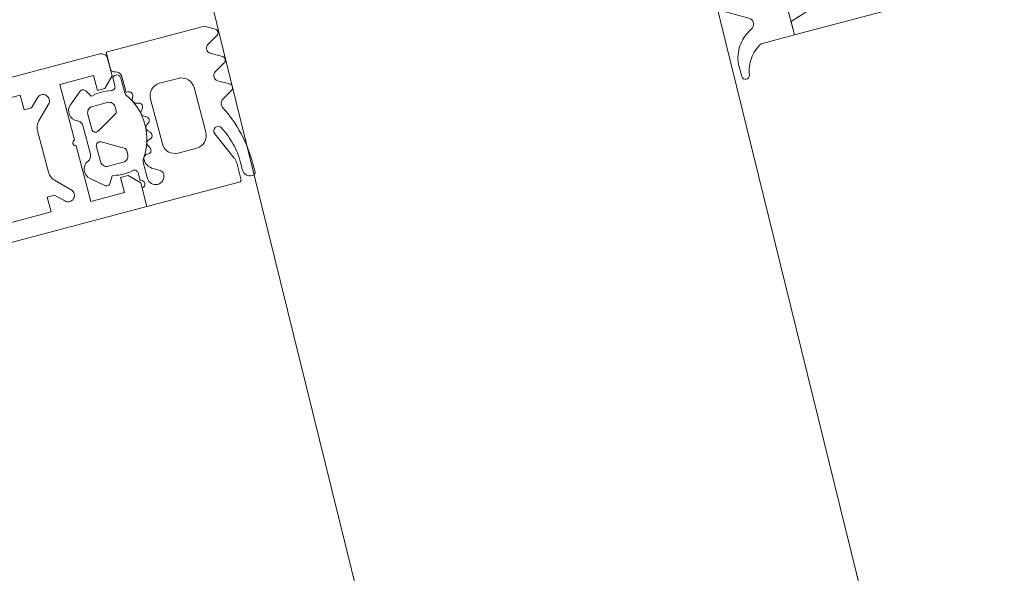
# Model space of a CAD drawing. Header units: millimetres. Extents: x -62314 to 79800, y -34032 to 28340.
# Tile 190 of 256: x 65907 to 65983, y -4474 to -4431. Entities that reach past the tile are written whole.
import ezdxf

# ---------------------------------------------------------------- set-up
doc = ezdxf.new("R2010")
doc.units = ezdxf.units.MM
doc.header["$LTSCALE"] = 508
doc.header["$PDMODE"] = 1
doc.header["$PDSIZE"] = -2
doc.linetypes.add('Dash Style-6', pattern=[1.04164, 0.625, -0.20828, 0.06943, -0.13893])
for name, color, linetype, lineweight in [('(00) tekening-aanzicht grijs', 8, 'Continuous', 0), ('(00) tekening-stramien-algemeen', 7, 'Dash Style-6', 0), ('(__) constructies_materialen-t4 rubber', 7, 'Continuous', 0), ('(__) constructies_materialen-Xh4 alu producten', 140, 'Continuous', 0), ('None', 7, 'Continuous', 0)]:
    doc.layers.add(name, color=color, linetype=linetype, lineweight=lineweight)

# ---------------------------------------------------------------- blocks, each defined once
blk = doc.blocks.new('Group-80-1')
at = {"layer": '(__) constructies_materialen-Xh4 alu producten', "color": 1, "lineweight": 0}
for p, q in [((-17.597, 79.501), (-17.597, 67.501)), ((-27.236, 72.348), (-26.176, 73.408)), ((-25.468, 73.701), (-22.125, 73.701)), ((-21.418, 73.408), (-20.358, 72.348))]:
    blk.add_line(p, q, dxfattribs=at)
at = {"layer": '(__) constructies_materialen-Xh4 alu producten', "color": 1, "lineweight": 0, "flags": 128}
for points in [[(-24.042, 71.101), (-28.497, 71.101), (-28.497, 68.401), (-27.297, 68.401), (-27.297, 67.801), (-28.097, 67.001), (-29.997, 67.001), (-29.997, 170.501)], [(-24.042, 80.001), (-28.497, 80.001), (-28.497, 74.301), (-27.297, 74.301), (-27.297, 73.701), (-27.943, 73.055)], [(-19.65, 73.055), (-20.297, 73.701), (-20.297, 74.301), (-19.097, 74.301), (-19.097, 80.001), (-23.552, 80.001)], [(-18.097, 67.001), (-19.497, 67.001), (-20.297, 67.801), (-20.297, 68.401), (-19.097, 68.401), (-19.097, 71.101), (-23.552, 71.101)]]:
    blk.add_lwpolyline(points, dxfattribs=at)
for points in [[(-26.176, 73.408, -0.098491), (-25.851, 73.625, -0.098491), (-25.468, 73.701)], [(-22.125, 73.701, -0.098491), (-21.743, 73.625, -0.098491), (-21.418, 73.408)], [(-27.236, 72.348, -0.414214), (-27.943, 72.348, -0.414214), (-27.943, 73.055)], [(-19.65, 73.055, -0.414214), (-19.65, 72.348, -0.414214), (-20.358, 72.348)], [(-24.042, 71.101, -0.356394), (-23.797, 71.301, -0.356394), (-23.552, 71.101)], [(-17.597, 67.501, -0.198912), (-17.743, 67.148, -0.198912), (-18.097, 67.001)]]:
    blk.add_lwpolyline(points, format="xyb", dxfattribs=at)
blk = doc.blocks.new('Group-81-1')
at = {"layer": '(__) constructies_materialen-Xh4 alu producten', "color": 1, "lineweight": 0}
for p, q in [((-28.703, 2.4), (-28.703, 2.3)), ((-25.203, 2.9), (-28.203, 2.9)), ((28.203, 2.9), (25.203, 2.9)), ((28.703, 2.3), (28.703, 2.4)), ((-27.703, 1.3), (-23.702, 1.3)), ((27.503, 0), (-27.503, 0))]:
    blk.add_line(p, q, dxfattribs=at)
at = {"layer": '(__) constructies_materialen-Xh4 alu producten', "color": 1, "lineweight": 0, "flags": 128}
for points in [[(-30.003, 2.5), (-30.003, 15.001), (-28.932, 15.001), (-27.737, 11.324)], [(27.737, 11.324), (28.932, 15.001), (30.003, 15.001), (30.003, 2.5)], [(-28.403, 9.895), (-28.403, 8.501), (-28.703, 7.381), (-28.703, 4.6)], [(28.703, 4.6), (28.703, 7.381), (28.403, 8.501), (28.403, 9.895)], [(-28.203, 4.1), (-24.703, 4.1), (-24.703, 3.4)], [(24.703, 3.4), (24.703, 4.1), (28.203, 4.1)], [(-23.702, 1.3), (-10.001, 1.4), (10.001, 1.4), (23.702, 1.3), (27.703, 1.3)]]:
    blk.add_lwpolyline(points, dxfattribs=at)
for points in [[(-27.737, 11.324, -0.171859), (-27.749, 10.856, -0.171859), (-28.053, 10.501)], [(28.053, 10.501, -0.171853), (27.749, 10.856, -0.171853), (27.737, 11.324)], [(-28.403, 9.895, -0.131659), (-28.309, 10.245, -0.131659), (-28.053, 10.501)], [(28.053, 10.501, -0.131621), (28.309, 10.245, -0.131621), (28.403, 9.895)], [(-28.203, 4.1, -0.198914), (-28.557, 4.247, -0.198914), (-28.703, 4.6)], [(28.703, 4.6, -0.198906), (28.557, 4.247, -0.198906), (28.203, 4.1)], [(-24.703, 3.4, -0.198895), (-24.849, 3.047, -0.198895), (-25.203, 2.9)], [(25.203, 2.9, -0.198907), (24.849, 3.047, -0.198907), (24.703, 3.4)], [(-27.503, 0, -0.198912), (-29.271, 0.732, -0.198912), (-30.003, 2.5)], [(-28.703, 2.4, -0.198908), (-28.557, 2.754, -0.198908), (-28.203, 2.9)], [(-27.703, 1.3, -0.198913), (-28.41, 1.593, -0.198913), (-28.703, 2.3)], [(30.003, 2.5, -0.198916), (29.271, 0.732, -0.198916), (27.503, 0)], [(28.703, 2.3, -0.198916), (28.41, 1.593, -0.198916), (27.703, 1.3)], [(28.203, 2.9, -0.198901), (28.557, 2.754, -0.198901), (28.703, 2.4)]]:
    blk.add_lwpolyline(points, format="xyb", dxfattribs=at)
blk = doc.blocks.new('45 schueco vliesgevel verticaal')
at = {"layer": '(__) constructies_materialen-Xh4 alu producten', "color": 1}
for name in ['Group-80-1', 'Group-81-1']:
    blk.add_blockref(name, (0, 0), dxfattribs=at)
blk = doc.blocks.new('Group-141-1')
at = {"layer": '(__) constructies_materialen-t4 rubber', "color": 2, "lineweight": 0}
for p, q in [((-18.807, -16.429), (-19.642, -15.95)), ((-19.628, -17.641), (-18.816, -17.166)), ((-15.602, -18.451), (-15.602, -17.233)), ((-15.002, -17.043), (-15.002, -17.694)), ((-12.261, -17.423), (-11.288, -18.24)), ((-18.773, -18.657), (-19.627, -18.159)), ((-16.124, -18.859), (-16.054, -18.997)), ((-12.901, -18.803), (-14.101, -18.803)), ((-19.628, -19.841), (-18.772, -19.34)), ((-16.244, -19.423), (-16.444, -19.476)), ((-14.601, -19.303), (-14.601, -19.579)), ((-14.451, -19.839), (-12.851, -20.763)), ((-12.401, -20.503), (-12.401, -19.303)), ((-18.782, -20.857), (-19.629, -20.359)), ((-16.57, -20.559), (-16.743, -20.659)), ((-16.589, -19.967), (-16.493, -20.074)), ((-11.802, -20.052), (-11.802, -22.354)), ((-16.756, -21.17), (-16.636, -21.249)), ((-19.627, -22.041), (-18.772, -21.544)), ((-16.584, -21.737), (-16.726, -21.879)), ((-12.851, -21.643), (-14.451, -22.567)), ((-12.401, -23.103), (-12.401, -21.903)), ((-18.782, -23.057), (-19.629, -22.559)), ((-16.606, -22.376), (-16.469, -22.421)), ((-16.293, -22.879), (-16.401, -23.065)), ((-14.601, -22.827), (-14.601, -23.103)), ((-16.179, -23.473), (-16.035, -23.481)), ((-14.101, -23.603), (-12.901, -23.603)), ((-19.63, -24.238), (-18.782, -23.737)), ((-15.602, -25.303), (-15.602, -24.019)), ((-11.288, -24.166), (-12.261, -24.983)), ((-18.782, -25.253), (-19.629, -24.755)), ((-16.215, -24.675), (-16.702, -24.957)), ((-15.002, -24.698), (-15.002, -25.303)), ((-19.63, -26.439), (-18.782, -25.935)), ((-18.104, -27.829), (-19.626, -26.957)), ((-19.792, -32.075), (-19.79, -31.191))]:
    blk.add_line(p, q, dxfattribs=at)
at = {"layer": '(__) constructies_materialen-t4 rubber', "color": 2, "lineweight": 0, "flags": 128}
for points in [[(-19.641, -15.429), (-18.897, -15.003), (-15.002, -15.003), (-15.002, -16.357)], [(-15.702, -17.151), (-15.702, -18.423), (-15.857, -18.423)], [(-13.129, -18.003), (-13.002, -18.003), (-12.713, -17.503)], [(-12.713, -24.903), (-13.002, -24.403), (-13.129, -24.403)], [(-15.002, -25.903), (-15.002, -30.003), (-17.692, -30.003)]]:
    blk.add_lwpolyline(points, dxfattribs=at)
for points in [[(-19.642, -15.95, -0.268734), (-19.792, -15.689, -0.268734), (-19.641, -15.429)], [(-18.807, -16.429, -0.278767), (-18.589, -16.8, -0.278767), (-18.816, -17.166)], [(-15.702, -17.151, -0.182712), (-15.577, -16.82, -0.182712), (-15.264, -16.655)], [(-15.002, -16.357, -0.182652), (-15.077, -16.555, -0.182652), (-15.264, -16.655)], [(-15.602, -17.233, -0.327116), (-15.371, -16.918, -0.327116), (-15.002, -17.043)], [(-12.713, -17.503, -0.221724), (-12.506, -17.358, -0.221724), (-12.261, -17.423)], [(-19.627, -18.159, -0.266603), (-19.776, -17.9, -0.266603), (-19.628, -17.641)], [(-14.633, -17.986, -0.229025), (-14.888, -17.929, -0.229025), (-15.002, -17.694)], [(-14.633, -17.986, -0.060463), (-13.88, -17.903, -0.060463), (-13.129, -18.003)], [(-11.288, -18.24, -0.261819), (-11.011, -18.973, -0.261819), (-11.494, -19.591)], [(-18.773, -18.657, -0.242926), (-18.596, -18.998, -0.242926), (-18.772, -19.34)], [(-15.693, -23.732, -0.155968), (-16.492, -21.174, -0.155968), (-15.659, -18.627)], [(-16.054, -18.997, -0.226266), (-16.047, -19.255, -0.226266), (-16.244, -19.423)], [(-16.124, -18.859, -0.260899), (-16.113, -18.566, -0.260899), (-15.857, -18.423)], [(-15.602, -18.451, -0.078353), (-15.616, -18.543, -0.078353), (-15.659, -18.627)], [(-14.601, -19.303, -0.198871), (-14.455, -18.949, -0.198871), (-14.101, -18.803)], [(-12.901, -18.803, -0.198871), (-12.548, -18.949, -0.198871), (-12.401, -19.303)], [(-19.629, -20.359, -0.266055), (-19.777, -20.1, -0.266055), (-19.628, -19.841)], [(-16.589, -19.967, -0.260964), (-16.654, -19.681, -0.260964), (-16.444, -19.476)], [(-14.451, -19.839, -0.131687), (-14.561, -19.729, -0.131687), (-14.601, -19.579)], [(-11.802, -20.052, -0.148069), (-11.718, -19.775, -0.148069), (-11.494, -19.591)], [(-16.493, -20.074, -0.226265), (-16.416, -20.335, -0.226265), (-16.57, -20.559)], [(-12.401, -20.503, -0.267946), (-12.551, -20.763, -0.267946), (-12.851, -20.763)], [(-18.782, -20.857, -0.235422), (-18.606, -21.198, -0.235422), (-18.772, -21.544)], [(-16.756, -21.17, -0.260942), (-16.893, -20.911, -0.260942), (-16.743, -20.659)], [(-16.636, -21.249, -0.226321), (-16.493, -21.481, -0.226321), (-16.584, -21.737)], [(-19.629, -22.559, -0.266523), (-19.777, -22.299, -0.266523), (-19.627, -22.041)], [(-16.606, -22.376, -0.260947), (-16.805, -22.161, -0.260947), (-16.726, -21.879)], [(-12.851, -21.643, -0.26797), (-12.551, -21.643, -0.26797), (-12.401, -21.903)], [(-16.469, -22.421, -0.226253), (-16.272, -22.608, -0.226253), (-16.293, -22.879)], [(-14.601, -22.827, -0.131694), (-14.561, -22.677, -0.131694), (-14.451, -22.567)], [(-11.494, -22.815, -0.148062), (-11.718, -22.631, -0.148062), (-11.802, -22.354)], [(-11.494, -22.815, -0.26185), (-11.011, -23.433, -0.26185), (-11.288, -24.166)], [(-18.782, -23.057, -0.244643), (-18.605, -23.397, -0.244643), (-18.782, -23.737)], [(-16.179, -23.473, -0.260887), (-16.404, -23.331, -0.260887), (-16.401, -23.065)], [(-16.035, -23.481, -0.193971), (-15.806, -23.587, -0.193971), (-15.715, -23.824)], [(-14.101, -23.603, -0.198959), (-14.455, -23.457, -0.198959), (-14.601, -23.103)], [(-12.401, -23.103, -0.198958), (-12.548, -23.457, -0.198958), (-12.901, -23.603)], [(-19.629, -24.755, -0.265486), (-19.777, -24.497, -0.265486), (-19.63, -24.238)], [(-15.715, -23.824, -0.129812), (-15.852, -24.315, -0.129812), (-16.215, -24.675)], [(-15.693, -23.732, -0.076678), (-15.625, -23.868, -0.076678), (-15.602, -24.019)], [(-15.002, -24.698, -0.196818), (-14.912, -24.489, -0.196818), (-14.702, -24.403)], [(-13.129, -24.403, -0.063362), (-13.916, -24.503, -0.063362), (-14.702, -24.403)], [(-16.902, -25.303, -0.131666), (-16.848, -25.103, -0.131666), (-16.702, -24.957)], [(-12.261, -24.983, -0.22166), (-12.506, -25.048, -0.22166), (-12.713, -24.903)], [(-18.782, -25.253, -0.244088), (-18.605, -25.594, -0.244088), (-18.782, -25.935)], [(-15.602, -25.303, -0.414214), (-16.252, -25.953, -0.414213), (-16.902, -25.303)], [(-15.002, -25.903, -0.414214), (-15.302, -25.603, -0.414214), (-15.002, -25.303)], [(-19.626, -26.957, -0.266662), (-19.776, -26.699, -0.266662), (-19.63, -26.439)], [(-18.104, -27.829, -0.279208), (-17.853, -28.283, -0.279208), (-18.138, -28.715)], [(-19.762, -30.863, -0.120772), (-19.214, -29.59, -0.120772), (-18.138, -28.715)], [(-19.195, -32.119, -0.118471), (-18.698, -30.88, -0.118471), (-17.692, -30.003)], [(-19.79, -31.191, -0.020615), (-19.783, -31.027, -0.020615), (-19.762, -30.863)], [(-19.195, -32.119, -0.393258), (-19.514, -32.375, -0.393258), (-19.792, -32.075)]]:
    blk.add_lwpolyline(points, format="xyb", dxfattribs=at)
blk = doc.blocks.new('Group-142-1')
at = {"layer": 'None', "color": 7, "linetype": 'Continuous', "lineweight": 0, "transparency": 33554687}
blk.add_point((0, 0), dxfattribs=at)
at = {"layer": '(__) constructies_materialen-t4 rubber', "color": 7}
blk.add_blockref('Group-141-1', (0, 0), dxfattribs=at)
blk = doc.blocks.new('Group-143-1')
at = {"layer": '(__) constructies_materialen-t4 rubber', "color": 2, "lineweight": 0}
for p, q in [((-59.196, -19.037), (-58.351, -18.55)), ((-67.001, -19.637), (-67.001, -20.288)), ((-66.401, -21.045), (-66.401, -19.827)), ((-58.351, -20.235), (-59.196, -19.748)), ((-69.743, -20.017), (-70.716, -20.833)), ((-69.102, -21.397), (-67.902, -21.397)), ((-63.601, -20.997), (-62.101, -20.997)), ((-59.196, -21.243), (-58.351, -20.755)), ((-69.602, -23.097), (-69.602, -21.897)), ((-67.402, -21.897), (-67.402, -22.173)), ((-65.879, -21.453), (-65.949, -21.591)), ((-65.759, -22.017), (-65.559, -22.07)), ((-64.601, -25.597), (-64.601, -21.997)), ((-61.101, -21.997), (-61.101, -25.597)), ((-58.351, -22.441), (-59.196, -21.953)), ((-70.201, -22.646), (-70.201, -24.948)), ((-67.552, -22.433), (-69.152, -23.357)), ((-65.414, -22.561), (-65.51, -22.668)), ((-65.433, -23.153), (-65.26, -23.253)), ((-59.152, -23.423), (-58.351, -22.96)), ((-69.152, -24.237), (-67.552, -25.161)), ((-65.419, -24.331), (-65.278, -24.473)), ((-65.247, -23.764), (-65.368, -23.843)), ((-69.602, -25.697), (-69.602, -24.497)), ((-65.397, -24.97), (-65.534, -25.014)), ((-67.402, -25.421), (-67.402, -25.697)), ((-65.71, -25.473), (-65.603, -25.659)), ((-59.488, -28.098), (-60.471, -25.889)), ((-67.902, -26.197), (-69.102, -26.197)), ((-66.401, -27.897), (-66.401, -26.613)), ((-65.824, -26.067), (-65.968, -26.074)), ((-62.101, -26.597), (-63.601, -26.597)), ((-70.715, -26.76), (-69.743, -27.577)), ((-67.001, -27.292), (-67.001, -27.897)), ((-65.789, -27.269), (-65.301, -27.551)), ((-67.001, -28.497), (-67.001, -29.997)), ((-59.402, -29.797), (-59.402, -28.504)), ((-59.102, -28.547), (-59.102, -29.157)), ((-58.202, -29.557), (-58.202, -28.887)), ((-58.502, -29.757), (-58.402, -29.757)), ((-67.001, -29.997), (-59.602, -29.997))]:
    blk.add_line(p, q, dxfattribs=at)
at = {"layer": '(__) constructies_materialen-t4 rubber', "color": 2, "lineweight": 0, "flags": 128}
for points in [[(-58.351, -18.03), (-59.101, -17.597), (-67.001, -17.597), (-67.001, -18.951)], [(-66.301, -19.744), (-66.301, -21.017), (-66.146, -21.017)], [(-68.874, -20.597), (-69.001, -20.597), (-69.29, -20.097)], [(-69.29, -27.497), (-69.001, -26.997), (-68.874, -26.997)]]:
    blk.add_lwpolyline(points, dxfattribs=at)
for points in [[(-58.351, -18.55, 0.267966), (-58.201, -18.29, 0.267966), (-58.351, -18.03)], [(-67.001, -18.951, 0.182652), (-66.926, -19.149, 0.182652), (-66.739, -19.248)], [(-59.196, -19.037, 0.267925), (-59.401, -19.392, 0.267925), (-59.196, -19.748)], [(-66.401, -19.827, 0.327116), (-66.632, -19.512, 0.327116), (-67.001, -19.637)], [(-66.301, -19.744, 0.182712), (-66.426, -19.414, 0.182712), (-66.739, -19.248)], [(-69.29, -20.097, 0.221724), (-69.498, -19.951, 0.221724), (-69.743, -20.017)], [(-67.37, -20.58, 0.060463), (-68.123, -20.497, 0.060463), (-68.874, -20.597)], [(-67.37, -20.58, 0.229025), (-67.115, -20.523, 0.229025), (-67.001, -20.288)], [(-58.351, -20.755, 0.267966), (-58.201, -20.495, 0.267966), (-58.351, -20.235)], [(-70.716, -20.833, 0.261819), (-70.992, -21.567, 0.261819), (-70.509, -22.185)], [(-69.102, -21.397, 0.198871), (-69.456, -21.543, 0.198871), (-69.602, -21.897)], [(-67.402, -21.897, 0.198871), (-67.548, -21.543, 0.198871), (-67.902, -21.397)], [(-66.401, -21.045, 0.078353), (-66.387, -21.137, 0.078353), (-66.344, -21.22)], [(-66.31, -26.326, 0.155968), (-65.511, -23.768, 0.155968), (-66.344, -21.22)], [(-65.879, -21.453, 0.260899), (-65.891, -21.16, 0.260899), (-66.146, -21.017)], [(-63.601, -20.997, 0.198912), (-64.308, -21.29, 0.198912), (-64.601, -21.997)], [(-61.101, -21.997, 0.198912), (-61.394, -21.29, 0.198912), (-62.101, -20.997)], [(-59.196, -21.243, 0.267956), (-59.401, -21.598, 0.267956), (-59.196, -21.953)], [(-65.949, -21.591, 0.226266), (-65.956, -21.849, 0.226266), (-65.759, -22.017)], [(-65.414, -22.561, 0.260964), (-65.349, -22.275, 0.260964), (-65.559, -22.07)], [(-70.201, -22.646, 0.148069), (-70.285, -22.369, 0.148069), (-70.509, -22.185)], [(-67.552, -22.433, 0.131687), (-67.442, -22.323, 0.131687), (-67.402, -22.173)], [(-65.51, -22.668, 0.226265), (-65.588, -22.929, 0.226265), (-65.433, -23.153)], [(-58.351, -22.96, 0.267966), (-58.201, -22.701, 0.267966), (-58.351, -22.441)], [(-69.602, -23.097, 0.267946), (-69.452, -23.357, 0.267946), (-69.152, -23.357)], [(-65.247, -23.764, 0.260942), (-65.11, -23.505, 0.260942), (-65.26, -23.253)], [(-59.152, -23.423, 0.187268), (-59.374, -23.718, 0.187268), (-59.339, -24.086)], [(-69.152, -24.237, 0.26797), (-69.452, -24.237, 0.26797), (-69.602, -24.497)], [(-65.368, -23.843, 0.226321), (-65.51, -24.075, 0.226321), (-65.419, -24.331)], [(-58.202, -28.887, 0.058228), (-58.49, -26.42, 0.058228), (-59.339, -24.086)], [(-70.509, -25.409, 0.148062), (-70.285, -25.225, 0.148062), (-70.201, -24.948)], [(-67.402, -25.421, 0.131694), (-67.442, -25.271, 0.131694), (-67.552, -25.161)], [(-65.534, -25.014, 0.226253), (-65.731, -25.202, 0.226253), (-65.71, -25.473)], [(-65.397, -24.97, 0.260947), (-65.198, -24.755, 0.260947), (-65.278, -24.473)], [(-70.509, -25.409, 0.26185), (-70.992, -26.027, 0.26185), (-70.715, -26.76)], [(-69.602, -25.697, 0.198958), (-69.456, -26.05, 0.198958), (-69.102, -26.197)], [(-67.902, -26.197, 0.198959), (-67.548, -26.05, 0.198959), (-67.402, -25.697)], [(-65.824, -26.067, 0.260887), (-65.599, -25.925, 0.260887), (-65.603, -25.659)], [(-64.601, -25.597, 0.198912), (-64.308, -26.304, 0.198912), (-63.601, -26.597)], [(-62.101, -26.597, 0.198912), (-61.394, -26.304, 0.198912), (-61.101, -25.597)], [(-59.843, -25.582, 0.403832), (-60.305, -25.432, 0.403832), (-60.471, -25.889)], [(-59.102, -28.547, 0.06132), (-59.29, -27.019, 0.06132), (-59.843, -25.582)], [(-66.31, -26.326, 0.076678), (-66.378, -26.462, 0.076678), (-66.401, -26.613)], [(-65.968, -26.074, 0.193971), (-66.197, -26.181, 0.193971), (-66.289, -26.417)], [(-66.289, -26.417, 0.129812), (-66.151, -26.909, 0.129812), (-65.789, -27.269)], [(-69.743, -27.577, 0.22166), (-69.498, -27.642, 0.22166), (-69.29, -27.497)], [(-68.874, -26.997, 0.063362), (-68.088, -27.097, 0.063362), (-67.301, -26.997)], [(-67.001, -27.292, 0.196818), (-67.091, -27.083, 0.196818), (-67.301, -26.997)], [(-67.001, -28.497, 0.414214), (-66.701, -28.197, 0.414214), (-67.001, -27.897)], [(-66.401, -27.897, 0.414214), (-65.751, -28.547, 0.414214), (-65.101, -27.897)], [(-65.101, -27.897, 0.131666), (-65.155, -27.697, 0.131666), (-65.301, -27.551)], [(-59.402, -28.504, 0.052384), (-59.424, -28.297, 0.052384), (-59.488, -28.098)], [(-59.602, -29.997, 0.198885), (-59.46, -29.938, 0.198885), (-59.402, -29.797)], [(-59.102, -29.157, 0.198963), (-58.926, -29.581, 0.198963), (-58.502, -29.757)], [(-58.402, -29.757, 0.19905), (-58.26, -29.698, 0.19905), (-58.202, -29.557)]]:
    blk.add_lwpolyline(points, format="xyb", dxfattribs=at)
blk = doc.blocks.new('Group-147-1')
at = {"layer": '(__) constructies_materialen-t4 rubber', "color": 7}
blk.add_blockref('Group-143-1', (0, 0), dxfattribs=at)
at = {"layer": 'None', "color": 7, "transparency": 33554687, "rotation": 90}
blk.add_blockref('45 schueco vliesgevel verticaal', (0, 0), dxfattribs=at)
at = {"layer": 'None', "color": 17, "transparency": 33554687}
blk.add_blockref('Group-142-1', (0, 0), dxfattribs=at)
blk = doc.blocks.new('Symbol-7')
at = {"layer": 'None', "color": 17, "transparency": 33554687}
blk.add_blockref('Group-147-1', (0, 0), dxfattribs=at)
blk = doc.blocks.new('bu-b-10')
at = {"layer": 'None', "color": 17, "lineweight": 0, "transparency": 33554687, "flags": 128}
blk.add_lwpolyline([(15412.793, 2957.009), (15431.115, 2923.718), (14388.246, 2349.764), (14369.923, 2383.055)], close=True, dxfattribs=at)
at = {"layer": 'None', "color": 17, "transparency": 33554687, "rotation": 299.8616249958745}
blk.add_blockref('Symbol-7', (15451.433, 2912.322), dxfattribs=at)
blk = doc.blocks.new('blok B 01 (2D)')
at = {"layer": '(00) tekening-aanzicht grijs', "color": 17, "lineweight": 0, "transparency": 33554687, "flags": 128}
blk.add_lwpolyline([(67147.095, 17815), (67147.151, 17815, 0.120217), (58755.979, 30980.715), (59001.107, 31046.444), (59684.335, 30368.24), (59885.207, 30565.968, -0.112264), (67637.509, 17925.971, -0.000404), (67654.787, 17874.82), (67653.586, 17874.126, -0.068823), (67693, 17589.145), (67693, 8520.644), (67193, 8520.644), (67193, 17589.145, 0.081822), (67163.933, 17765.578)], format="xyb", dxfattribs=at)
at = {"layer": 'None', "color": 17, "lineweight": 0, "transparency": 33554687, "flags": 128}
blk.add_lwpolyline([(67854.765, 18398.585, 0.109455), (60141.363, 30818.114)], format="xyb", dxfattribs=at)
at = {"layer": 'None', "color": 17, "transparency": 33554687, "rotation": 90}
blk.add_blockref('bu-b-10', (68046.989, 8444.054), dxfattribs=at)
blk = doc.blocks.new('Stramien blok B')
at = {"layer": '(00) tekening-stramien-algemeen', "color": 2, "lineweight": 0, "transparency": 33554687}
blk.add_arc((35700.808, -3868.707), 33612.331, 18.0447081, 49.8222526, dxfattribs=at)

msp = doc.modelspace()

# ---------------------------------------------------------------- block references
at = {"layer": 'None', "color": 17, "transparency": 33554687}
for name, p, rotation in [('blok B 01 (2D)', (-3125.943, -10622.925), 344.9999999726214), ('Stramien blok B', (0, 0), 344.9999645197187)]:
    msp.add_blockref(name, p, dxfattribs=dict(at, rotation=rotation))

doc.saveas('drawing.dxf')
